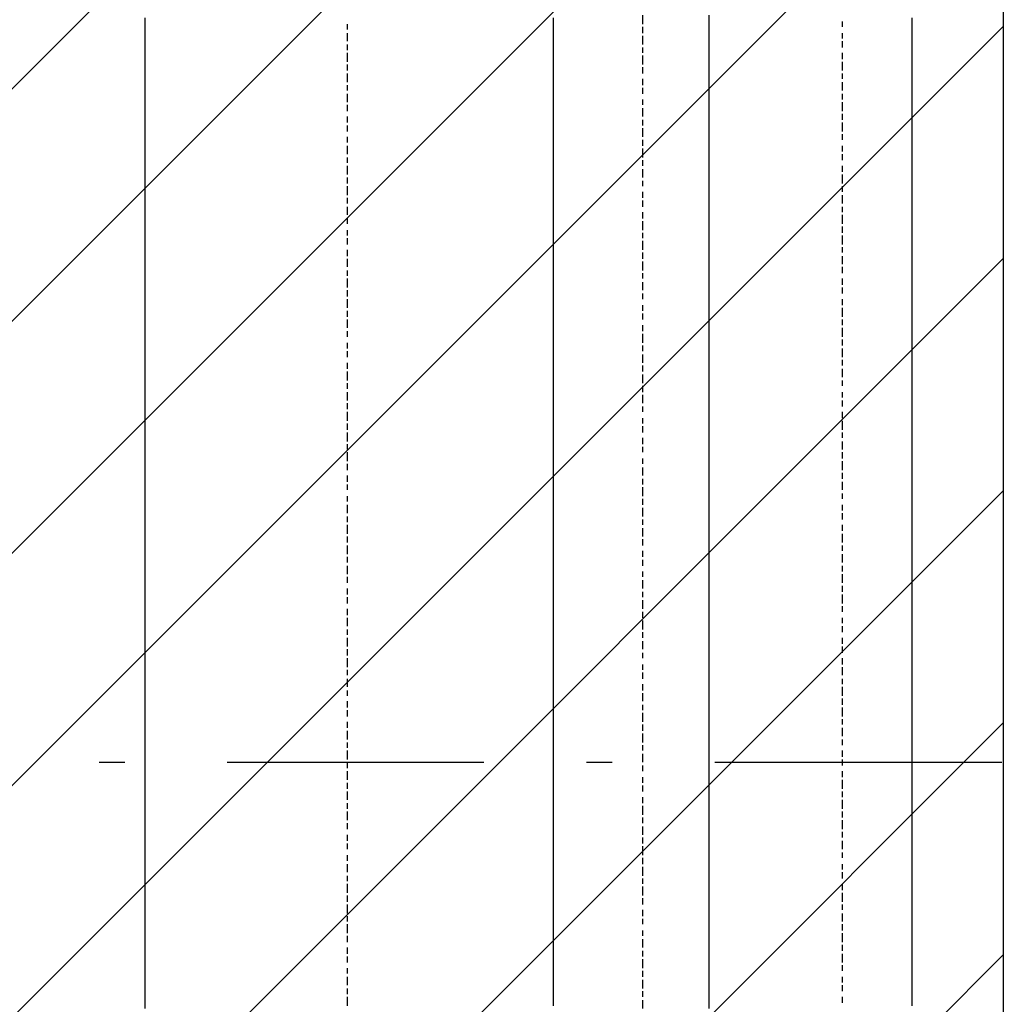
# Model space of a CAD drawing. Extents: x 997 to 109698, y 921 to 94021.
# Tile 228 of 256: x 35060 to 36498, y 18683 to 20122. Entities that reach past the tile are written whole.
import ezdxf

# ---------------------------------------------------------------- set-up
doc = ezdxf.new("R2010")
doc.units = 0
doc.header["$MEASUREMENT"] = 0
for name, color, linetype in [('12', 7, 'CONTINUOUS'), ('28', 7, 'CONTINUOUS'), ('40', 7, 'CONTINUOUS')]:
    doc.layers.add(name, color=color, linetype=linetype)

msp = doc.modelspace()

# ---------------------------------------------------------------- linework, layer by layer
at = {"layer": '12', "color": 1}
for p, q in [((35242.601607, 20124.953237), (35242.601607, 20115.953237)), ((35839.601607, 20124.953237), (35839.601607, 20111.953237)), ((36067.601607, 20119.953237), (36067.601607, 20128.953237)), ((36364.601607, 20111.953237), (36364.601607, 20124.953237)), ((35242.601607, 20115.953237), (35242.601607, 20107.953237)), ((35839.601607, 20111.953237), (35839.601607, 20102.953237)), ((36067.601607, 20107.953237), (36067.601607, 20119.953237)), ((36364.601607, 20102.953237), (36364.601607, 20111.953237)), ((35242.601607, 20107.953237), (35242.601607, 20094.953237)), ((35839.601607, 20102.953237), (35839.601607, 20090.953237)), ((36067.601607, 20098.953237), (36067.601607, 20107.953237)), ((36067.601607, 20090.953237), (36067.601607, 20098.953237)), ((36364.601607, 20094.953237), (36364.601607, 20102.953237)), ((35242.601607, 20094.953237), (35242.601607, 20085.953237)), ((35242.601607, 20085.953237), (35242.601607, 20073.953237)), ((35839.601607, 20090.953237), (35839.601607, 20081.953237)), ((35839.601607, 20081.953237), (35839.601607, 20073.953237)), ((36067.601607, 20077.953237), (36067.601607, 20090.953237)), ((36364.601607, 20081.953237), (36364.601607, 20094.953237)), ((36364.601607, 20073.953237), (36364.601607, 20081.953237)), ((35242.601607, 20073.953237), (35242.601607, 20064.953237)), ((35839.601607, 20073.953237), (35839.601607, 20060.953237)), ((36067.601607, 20069.953237), (36067.601607, 20077.953237)), ((36067.601607, 20056.953237), (36067.601607, 20069.953237)), ((36364.601607, 20060.953237), (36364.601607, 20073.953237)), ((35242.601607, 20064.953237), (35242.601607, 20056.953237)), ((35242.601607, 20056.953237), (35242.601607, 20043.953237)), ((35839.601607, 20060.953237), (35839.601607, 20052.953237)), ((35839.601607, 20052.953237), (35839.601607, 20043.953237)), ((36067.601607, 20047.953237), (36067.601607, 20056.953237)), ((36364.601607, 20052.953237), (36364.601607, 20060.953237)), ((36364.601607, 20043.953237), (36364.601607, 20052.953237)), ((35242.601607, 20043.953237), (35242.601607, 20035.953237)), ((35839.601607, 20043.953237), (35839.601607, 20030.953237)), ((36067.601607, 20039.953237), (36067.601607, 20047.953237)), ((36067.601607, 20026.953237), (36067.601607, 20039.953237)), ((36364.601607, 20030.953237), (36364.601607, 20043.953237)), ((35242.601607, 20035.953237), (35242.601607, 20026.953237)), ((35242.601607, 20026.953237), (35242.601607, 20013.953237)), ((35839.601607, 20030.953237), (35839.601607, 20022.953237)), ((36067.601607, 20018.953237), (36067.601607, 20026.953237)), ((36364.601607, 20022.953237), (36364.601607, 20030.953237)), ((35242.601607, 20013.953237), (35242.601607, 20005.953237)), ((35839.601607, 20022.953237), (35839.601607, 20013.953237)), ((35839.601607, 20013.953237), (35839.601607, 20001.953237)), ((36067.601607, 20009.953237), (36067.601607, 20018.953237)), ((36067.601607, 19997.953237), (36067.601607, 20009.953237)), ((36364.601607, 20013.953237), (36364.601607, 20022.953237)), ((36364.601607, 20001.953237), (36364.601607, 20013.953237)), ((35242.601607, 20005.953237), (35242.601607, 19997.953237)), ((35242.601607, 19997.953237), (35242.601607, 19984.953237)), ((35839.601607, 20001.953237), (35839.601607, 19992.953237)), ((36067.601607, 19988.953237), (36067.601607, 19997.953237)), ((36364.601607, 19992.953237), (36364.601607, 20001.953237)), ((35242.601607, 19984.953237), (35242.601607, 19975.953237)), ((35839.601607, 19992.953237), (35839.601607, 19980.953237)), ((35839.601607, 19980.953237), (35839.601607, 19971.953237)), ((36067.601607, 19980.953237), (36067.601607, 19988.953237)), ((36067.601607, 19967.953237), (36067.601607, 19980.953237)), ((36364.601607, 19984.953237), (36364.601607, 19992.953237)), ((36364.601607, 19971.953237), (36364.601607, 19984.953237)), ((35242.601607, 19975.953237), (35242.601607, 19963.953237)), ((35839.601607, 19971.953237), (35839.601607, 19963.953237)), ((36067.601607, 19958.953237), (36067.601607, 19967.953237)), ((36364.601607, 19963.953237), (36364.601607, 19971.953237)), ((35242.601607, 19963.953237), (35242.601607, 19954.953237)), ((35242.601607, 19954.953237), (35242.601607, 19946.953237)), ((35839.601607, 19963.953237), (35839.601607, 19950.953237)), ((36067.601607, 19946.953237), (36067.601607, 19958.953237)), ((36364.601607, 19950.953237), (36364.601607, 19963.953237)), ((35242.601607, 19946.953237), (35242.601607, 19933.953237)), ((35839.601607, 19950.953237), (35839.601607, 19942.953237)), ((35839.601607, 19942.953237), (35839.601607, 19933.953237)), ((36067.601607, 19937.953237), (36067.601607, 19946.953237)), ((36067.601607, 19929.953237), (36067.601607, 19937.953237)), ((36364.601607, 19942.953237), (36364.601607, 19950.953237)), ((36364.601607, 19933.953237), (36364.601607, 19942.953237)), ((35242.601607, 19933.953237), (35242.601607, 19925.953237)), ((35242.601607, 19925.953237), (35242.601607, 19916.953237)), ((35839.601607, 19933.953237), (35839.601607, 19920.953237)), ((36067.601607, 19916.953237), (36067.601607, 19929.953237)), ((36364.601607, 19920.953237), (36364.601607, 19933.953237)), ((35242.601607, 19916.953237), (35242.601607, 19903.953237)), ((35839.601607, 19920.953237), (35839.601607, 19912.953237)), ((35839.601607, 19912.953237), (35839.601607, 19903.953237)), ((36067.601607, 19908.953237), (36067.601607, 19916.953237)), ((36067.601607, 19899.953237), (36067.601607, 19908.953237)), ((36364.601607, 19912.953237), (36364.601607, 19920.953237)), ((36364.601607, 19903.953237), (36364.601607, 19912.953237)), ((35242.601607, 19903.953237), (35242.601607, 19895.953237)), ((35242.601607, 19895.953237), (35242.601607, 19886.953237)), ((35839.601607, 19903.953237), (35839.601607, 19891.953237)), ((36067.601607, 19886.953237), (36067.601607, 19899.953237)), ((36364.601607, 19891.953237), (36364.601607, 19903.953237)), ((35242.601607, 19886.953237), (35242.601607, 19874.953237)), ((35839.601607, 19891.953237), (35839.601607, 19882.953237)), ((35839.601607, 19882.953237), (35839.601607, 19870.953237)), ((36067.601607, 19878.953237), (36067.601607, 19886.953237)), ((36364.601607, 19882.953237), (36364.601607, 19891.953237)), ((36364.601607, 19874.953237), (36364.601607, 19882.953237)), ((35242.601607, 19874.953237), (35242.601607, 19865.953237)), ((35242.601607, 19865.953237), (35242.601607, 19853.953237)), ((35839.601607, 19870.953237), (35839.601607, 19861.953237)), ((36067.601607, 19870.953237), (36067.601607, 19878.953237)), ((36067.601607, 19857.953237), (36067.601607, 19870.953237)), ((36364.601607, 19861.953237), (36364.601607, 19874.953237)), ((35242.601607, 19853.953237), (35242.601607, 19844.953237)), ((35839.601607, 19861.953237), (35839.601607, 19853.953237)), ((35839.601607, 19853.953237), (35839.601607, 19840.953237)), ((36067.601607, 19848.953237), (36067.601607, 19857.953237)), ((36364.601607, 19853.953237), (36364.601607, 19861.953237)), ((36364.601607, 19840.953237), (36364.601607, 19853.953237)), ((35242.601607, 19844.953237), (35242.601607, 19836.953237)), ((35242.601607, 19836.953237), (35242.601607, 19823.953237)), ((35839.601607, 19840.953237), (35839.601607, 19831.953237)), ((36067.601607, 19836.953237), (36067.601607, 19848.953237)), ((36067.601607, 19827.953237), (36067.601607, 19836.953237)), ((36364.601607, 19831.953237), (36364.601607, 19840.953237)), ((35242.601607, 19823.953237), (35242.601607, 19814.953237)), ((35839.601607, 19831.953237), (35839.601607, 19823.953237)), ((35839.601607, 19823.953237), (35839.601607, 19810.953237)), ((36067.601607, 19819.953237), (36067.601607, 19827.953237)), ((36364.601607, 19823.953237), (36364.601607, 19831.953237)), ((36364.601607, 19810.953237), (36364.601607, 19823.953237)), ((35242.601607, 19814.953237), (35242.601607, 19806.953237)), ((35839.601607, 19810.953237), (35839.601607, 19802.953237)), ((36067.601607, 19806.953237), (36067.601607, 19819.953237)), ((36364.601607, 19802.953237), (36364.601607, 19810.953237)), ((35242.601607, 19806.953237), (35242.601607, 19793.953237)), ((35242.601607, 19793.953237), (35242.601607, 19785.953237)), ((35839.601607, 19802.953237), (35839.601607, 19793.953237)), ((35839.601607, 19793.953237), (35839.601607, 19781.953237)), ((36067.601607, 19798.953237), (36067.601607, 19806.953237)), ((36067.601607, 19789.953237), (36067.601607, 19798.953237)), ((36364.601607, 19793.953237), (36364.601607, 19802.953237)), ((36364.601607, 19781.953237), (36364.601607, 19793.953237)), ((35242.601607, 19785.953237), (35242.601607, 19776.953237)), ((35839.601607, 19781.953237), (35839.601607, 19772.953237)), ((36067.601607, 19776.953237), (36067.601607, 19789.953237)), ((36364.601607, 19772.953237), (36364.601607, 19781.953237)), ((35242.601607, 19776.953237), (35242.601607, 19764.953237)), ((35242.601607, 19764.953237), (35242.601607, 19755.953237)), ((35839.601607, 19772.953237), (35839.601607, 19760.953237)), ((36067.601607, 19768.953237), (36067.601607, 19776.953237)), ((36067.601607, 19760.953237), (36067.601607, 19768.953237)), ((36364.601607, 19764.953237), (36364.601607, 19772.953237)), ((36364.601607, 19751.953237), (36364.601607, 19764.953237)), ((35242.601607, 19755.953237), (35242.601607, 19747.953237)), ((35839.601607, 19760.953237), (35839.601607, 19751.953237)), ((35839.601607, 19751.953237), (35839.601607, 19743.953237)), ((36067.601607, 19747.953237), (36067.601607, 19760.953237)), ((36364.601607, 19743.953237), (36364.601607, 19751.953237)), ((35242.601607, 19747.953237), (35242.601607, 19734.953237)), ((35839.601607, 19743.953237), (35839.601607, 19730.953237)), ((36067.601607, 19738.953237), (36067.601607, 19747.953237)), ((36067.601607, 19730.953237), (36067.601607, 19738.953237)), ((36364.601607, 19730.953237), (36364.601607, 19743.953237)), ((35242.601607, 19734.953237), (35242.601607, 19726.953237)), ((35242.601607, 19726.953237), (35242.601607, 19713.953237)), ((35839.601607, 19730.953237), (35839.601607, 19721.953237)), ((35839.601607, 19721.953237), (35839.601607, 19713.953237)), ((36067.601607, 19717.953237), (36067.601607, 19730.953237)), ((36364.601607, 19721.953237), (36364.601607, 19730.953237)), ((36364.601607, 19713.953237), (36364.601607, 19721.953237)), ((35242.601607, 19713.953237), (35242.601607, 19704.953237)), ((35839.601607, 19713.953237), (35839.601607, 19700.953237)), ((36067.601607, 19709.953237), (36067.601607, 19717.953237)), ((36067.601607, 19696.953237), (36067.601607, 19709.953237)), ((36364.601607, 19700.953237), (36364.601607, 19713.953237)), ((35242.601607, 19704.953237), (35242.601607, 19696.953237)), ((35242.601607, 19696.953237), (35242.601607, 19683.953237)), ((35839.601607, 19700.953237), (35839.601607, 19692.953237)), ((35839.601607, 19692.953237), (35839.601607, 19683.953237)), ((36067.601607, 19687.953237), (36067.601607, 19696.953237)), ((36364.601607, 19692.953237), (36364.601607, 19700.953237)), ((36364.601607, 19683.953237), (36364.601607, 19692.953237)), ((35242.601607, 19683.953237), (35242.601607, 19675.953237)), ((35839.601607, 19683.953237), (35839.601607, 19671.953237)), ((36067.601607, 19679.953237), (36067.601607, 19687.953237)), ((36067.601607, 19666.953237), (36067.601607, 19679.953237)), ((36364.601607, 19671.953237), (36364.601607, 19683.953237)), ((35242.601607, 19675.953237), (35242.601607, 19666.953237)), ((35242.601607, 19666.953237), (35242.601607, 19654.953237)), ((35839.601607, 19671.953237), (35839.601607, 19662.953237)), ((36067.601607, 19658.953237), (36067.601607, 19666.953237)), ((36364.601607, 19662.953237), (36364.601607, 19671.953237)), ((35242.601607, 19654.953237), (35242.601607, 19645.953237)), ((35839.601607, 19662.953237), (35839.601607, 19649.953237)), ((35839.601607, 19649.953237), (35839.601607, 19641.953237)), ((36067.601607, 19649.953237), (36067.601607, 19658.953237)), ((36067.601607, 19637.953237), (36067.601607, 19649.953237)), ((36364.601607, 19654.953237), (36364.601607, 19662.953237)), ((36364.601607, 19641.953237), (36364.601607, 19654.953237)), ((35242.601607, 19645.953237), (35242.601607, 19637.953237)), ((35242.601607, 19637.953237), (35242.601607, 19624.953237)), ((35839.601607, 19641.953237), (35839.601607, 19632.953237)), ((36067.601607, 19628.953237), (36067.601607, 19637.953237)), ((36364.601607, 19632.953237), (36364.601607, 19641.953237)), ((35242.601607, 19624.953237), (35242.601607, 19616.953237)), ((35839.601607, 19632.953237), (35839.601607, 19620.953237)), ((35839.601607, 19620.953237), (35839.601607, 19611.953237)), ((36067.601607, 19620.953237), (36067.601607, 19628.953237)), ((36067.601607, 19607.953237), (36067.601607, 19620.953237)), ((36364.601607, 19620.953237), (36364.601607, 19632.953237)), ((36364.601607, 19611.953237), (36364.601607, 19620.953237)), ((35242.601607, 19616.953237), (35242.601607, 19603.953237)), ((35839.601607, 19611.953237), (35839.601607, 19603.953237)), ((36067.601607, 19599.953237), (36067.601607, 19607.953237)), ((36364.601607, 19603.953237), (36364.601607, 19611.953237)), ((35242.601607, 19603.953237), (35242.601607, 19594.953237)), ((35242.601607, 19594.953237), (35242.601607, 19586.953237)), ((35839.601607, 19603.953237), (35839.601607, 19590.953237)), ((36067.601607, 19586.953237), (36067.601607, 19599.953237)), ((36364.601607, 19590.953237), (36364.601607, 19603.953237)), ((35242.601607, 19586.953237), (35242.601607, 19573.953237)), ((35839.601607, 19590.953237), (35839.601607, 19582.953237)), ((35839.601607, 19582.953237), (35839.601607, 19573.953237)), ((36067.601607, 19577.953237), (36067.601607, 19586.953237)), ((36067.601607, 19569.953237), (36067.601607, 19577.953237)), ((36364.601607, 19582.953237), (36364.601607, 19590.953237)), ((36364.601607, 19573.953237), (36364.601607, 19582.953237)), ((35242.601607, 19573.953237), (35242.601607, 19565.953237)), ((35242.601607, 19565.953237), (35242.601607, 19556.953237)), ((35839.601607, 19573.953237), (35839.601607, 19561.953237)), ((36067.601607, 19556.953237), (36067.601607, 19569.953237)), ((36364.601607, 19561.953237), (36364.601607, 19573.953237)), ((35242.601607, 19556.953237), (35242.601607, 19544.953237)), ((35839.601607, 19561.953237), (35839.601607, 19552.953237)), ((35839.601607, 19552.953237), (35839.601607, 19544.953237)), ((36067.601607, 19548.953237), (36067.601607, 19556.953237)), ((36067.601607, 19539.953237), (36067.601607, 19548.953237)), ((36364.601607, 19552.953237), (36364.601607, 19561.953237)), ((36364.601607, 19544.953237), (36364.601607, 19552.953237)), ((35242.601607, 19544.953237), (35242.601607, 19535.953237)), ((35242.601607, 19535.953237), (35242.601607, 19527.953237)), ((35839.601607, 19544.953237), (35839.601607, 19531.953237)), ((36067.601607, 19527.953237), (36067.601607, 19539.953237)), ((36364.601607, 19531.953237), (36364.601607, 19544.953237)), ((35242.601607, 19527.953237), (35242.601607, 19514.953237)), ((35839.601607, 19531.953237), (35839.601607, 19522.953237)), ((35839.601607, 19522.953237), (35839.601607, 19510.953237)), ((36067.601607, 19518.953237), (36067.601607, 19527.953237)), ((36364.601607, 19522.953237), (36364.601607, 19531.953237)), ((36364.601607, 19514.953237), (36364.601607, 19522.953237)), ((35242.601607, 19514.953237), (35242.601607, 19505.953237)), ((35242.601607, 19505.953237), (35242.601607, 19493.953237)), ((35839.601607, 19510.953237), (35839.601607, 19501.953237)), ((36067.601607, 19510.953237), (36067.601607, 19518.953237)), ((36067.601607, 19497.953237), (36067.601607, 19510.953237)), ((36364.601607, 19501.953237), (36364.601607, 19514.953237)), ((35242.601607, 19493.953237), (35242.601607, 19484.953237)), ((35839.601607, 19501.953237), (35839.601607, 19493.953237)), ((35839.601607, 19493.953237), (35839.601607, 19480.953237)), ((36067.601607, 19489.953237), (36067.601607, 19497.953237)), ((36364.601607, 19493.953237), (36364.601607, 19501.953237)), ((36364.601607, 19480.953237), (36364.601607, 19493.953237)), ((35242.601607, 19484.953237), (35242.601607, 19476.953237)), ((35242.601607, 19476.953237), (35242.601607, 19463.953237)), ((35839.601607, 19480.953237), (35839.601607, 19472.953237)), ((36067.601607, 19476.953237), (36067.601607, 19489.953237)), ((36067.601607, 19467.953237), (36067.601607, 19476.953237)), ((36364.601607, 19472.953237), (36364.601607, 19480.953237)), ((35242.601607, 19463.953237), (35242.601607, 19455.953237)), ((35839.601607, 19472.953237), (35839.601607, 19463.953237)), ((35839.601607, 19463.953237), (35839.601607, 19450.953237)), ((36067.601607, 19459.953237), (36067.601607, 19467.953237)), ((36364.601607, 19463.953237), (36364.601607, 19472.953237)), ((36364.601607, 19450.953237), (36364.601607, 19463.953237)), ((35242.601607, 19455.953237), (35242.601607, 19446.953237)), ((35839.601607, 19450.953237), (35839.601607, 19442.953237)), ((36067.601607, 19446.953237), (36067.601607, 19459.953237)), ((36364.601607, 19442.953237), (36364.601607, 19450.953237)), ((35242.601607, 19446.953237), (35242.601607, 19434.953237)), ((35242.601607, 19434.953237), (35242.601607, 19425.953237)), ((35839.601607, 19442.953237), (35839.601607, 19434.953237)), ((35839.601607, 19434.953237), (35839.601607, 19421.953237)), ((36067.601607, 19438.953237), (36067.601607, 19446.953237)), ((36067.601607, 19429.953237), (36067.601607, 19438.953237)), ((36364.601607, 19434.953237), (36364.601607, 19442.953237)), ((36364.601607, 19421.953237), (36364.601607, 19434.953237)), ((35242.601607, 19425.953237), (35242.601607, 19417.953237)), ((35839.601607, 19421.953237), (35839.601607, 19412.953237)), ((36067.601607, 19417.953237), (36067.601607, 19429.953237)), ((36364.601607, 19412.953237), (36364.601607, 19421.953237)), ((35242.601607, 19417.953237), (35242.601607, 19404.953237)), ((35242.601607, 19404.953237), (35242.601607, 19395.953237)), ((35839.601607, 19412.953237), (35839.601607, 19400.953237)), ((36067.601607, 19408.953237), (36067.601607, 19417.953237)), ((36067.601607, 19400.953237), (36067.601607, 19408.953237)), ((36364.601607, 19404.953237), (36364.601607, 19412.953237)), ((36364.601607, 19391.953237), (36364.601607, 19404.953237)), ((35242.601607, 19395.953237), (35242.601607, 19383.953237)), ((35839.601607, 19400.953237), (35839.601607, 19391.953237)), ((35839.601607, 19391.953237), (35839.601607, 19383.953237)), ((36067.601607, 19387.953237), (36067.601607, 19400.953237)), ((36364.601607, 19383.953237), (36364.601607, 19391.953237)), ((35242.601607, 19383.953237), (35242.601607, 19374.953237)), ((35839.601607, 19383.953237), (35839.601607, 19370.953237)), ((36067.601607, 19378.953237), (36067.601607, 19387.953237)), ((36067.601607, 19366.953237), (36067.601607, 19378.953237)), ((36364.601607, 19370.953237), (36364.601607, 19383.953237)), ((35242.601607, 19374.953237), (35242.601607, 19366.953237)), ((35242.601607, 19366.953237), (35242.601607, 19353.953237)), ((35839.601607, 19370.953237), (35839.601607, 19362.953237)), ((35839.601607, 19362.953237), (35839.601607, 19353.953237)), ((36067.601607, 19357.953237), (36067.601607, 19366.953237)), ((36364.601607, 19362.953237), (36364.601607, 19370.953237)), ((36364.601607, 19353.953237), (36364.601607, 19362.953237)), ((35242.601607, 19353.953237), (35242.601607, 19345.953237)), ((35839.601607, 19353.953237), (35839.601607, 19340.953237)), ((36067.601607, 19349.953237), (36067.601607, 19357.953237)), ((36067.601607, 19336.953237), (36067.601607, 19349.953237)), ((36364.601607, 19340.953237), (36364.601607, 19353.953237)), ((35242.601607, 19345.953237), (35242.601607, 19336.953237)), ((35242.601607, 19336.953237), (35242.601607, 19323.953237)), ((35839.601607, 19340.953237), (35839.601607, 19332.953237)), ((35839.601607, 19332.953237), (35839.601607, 19323.953237)), ((36067.601607, 19328.953237), (36067.601607, 19336.953237)), ((36364.601607, 19332.953237), (36364.601607, 19340.953237)), ((36364.601607, 19323.953237), (36364.601607, 19332.953237)), ((35242.601607, 19323.953237), (35242.601607, 19315.953237)), ((35839.601607, 19323.953237), (35839.601607, 19311.953237)), ((36067.601607, 19319.953237), (36067.601607, 19328.953237)), ((36067.601607, 19307.953237), (36067.601607, 19319.953237)), ((36364.601607, 19311.953237), (36364.601607, 19323.953237)), ((35242.601607, 19315.953237), (35242.601607, 19307.953237)), ((35242.601607, 19307.953237), (35242.601607, 19294.953237)), ((35839.601607, 19311.953237), (35839.601607, 19302.953237)), ((36067.601607, 19298.953237), (36067.601607, 19307.953237)), ((36364.601607, 19302.953237), (36364.601607, 19311.953237)), ((35242.601607, 19294.953237), (35242.601607, 19285.953237)), ((35839.601607, 19302.953237), (35839.601607, 19290.953237)), ((35839.601607, 19290.953237), (35839.601607, 19281.953237)), ((36067.601607, 19290.953237), (36067.601607, 19298.953237)), ((36067.601607, 19277.953237), (36067.601607, 19290.953237)), ((36364.601607, 19294.953237), (36364.601607, 19302.953237)), ((36364.601607, 19281.953237), (36364.601607, 19294.953237)), ((35242.601607, 19285.953237), (35242.601607, 19273.953237)), ((35839.601607, 19281.953237), (35839.601607, 19273.953237)), ((36067.601607, 19268.953237), (36067.601607, 19277.953237)), ((36364.601607, 19273.953237), (36364.601607, 19281.953237)), ((35242.601607, 19273.953237), (35242.601607, 19264.953237)), ((35242.601607, 19264.953237), (35242.601607, 19256.953237)), ((35839.601607, 19273.953237), (35839.601607, 19260.953237)), ((35839.601607, 19260.953237), (35839.601607, 19251.953237)), ((36067.601607, 19256.953237), (36067.601607, 19268.953237)), ((36364.601607, 19260.953237), (36364.601607, 19273.953237)), ((36364.601607, 19251.953237), (36364.601607, 19260.953237)), ((35242.601607, 19256.953237), (35242.601607, 19243.953237)), ((35839.601607, 19251.953237), (35839.601607, 19243.953237)), ((36067.601607, 19247.953237), (36067.601607, 19256.953237)), ((36067.601607, 19239.953237), (36067.601607, 19247.953237)), ((36364.601607, 19243.953237), (36364.601607, 19251.953237)), ((35242.601607, 19243.953237), (35242.601607, 19235.953237)), ((35242.601607, 19235.953237), (35242.601607, 19226.953237)), ((35839.601607, 19243.953237), (35839.601607, 19230.953237)), ((36067.601607, 19226.953237), (36067.601607, 19239.953237)), ((36364.601607, 19230.953237), (36364.601607, 19243.953237)), ((35242.601607, 19226.953237), (35242.601607, 19213.953237)), ((35839.601607, 19230.953237), (35839.601607, 19222.953237)), ((35839.601607, 19222.953237), (35839.601607, 19213.953237)), ((36067.601607, 19218.953237), (36067.601607, 19226.953237)), ((36067.601607, 19209.953237), (36067.601607, 19218.953237)), ((36364.601607, 19222.953237), (36364.601607, 19230.953237)), ((36364.601607, 19213.953237), (36364.601607, 19222.953237)), ((35242.601607, 19213.953237), (35242.601607, 19205.953237)), ((35242.601607, 19205.953237), (35242.601607, 19196.953237)), ((35839.601607, 19213.953237), (35839.601607, 19201.953237)), ((36067.601607, 19196.953237), (36067.601607, 19209.953237)), ((36364.601607, 19201.953237), (36364.601607, 19213.953237)), ((35242.601607, 19196.953237), (35242.601607, 19184.953237)), ((35839.601607, 19201.953237), (35839.601607, 19192.953237)), ((35839.601607, 19192.953237), (35839.601607, 19179.953237)), ((36067.601607, 19188.953237), (36067.601607, 19196.953237)), ((36067.601607, 19179.953237), (36067.601607, 19188.953237)), ((36364.601607, 19192.953237), (36364.601607, 19201.953237)), ((36364.601607, 19184.953237), (36364.601607, 19192.953237)), ((35242.601607, 19184.953237), (35242.601607, 19175.953237)), ((35242.601607, 19175.953237), (35242.601607, 19167.953237)), ((35839.601607, 19179.953237), (35839.601607, 19171.953237)), ((36067.601607, 19167.953237), (36067.601607, 19179.953237)), ((36364.601607, 19171.953237), (36364.601607, 19184.953237)), ((35242.601607, 19167.953237), (35242.601607, 19154.953237)), ((35839.601607, 19171.953237), (35839.601607, 19163.953237)), ((35839.601607, 19163.953237), (35839.601607, 19150.953237)), ((36067.601607, 19158.953237), (36067.601607, 19167.953237)), ((36364.601607, 19163.953237), (36364.601607, 19171.953237)), ((36364.601607, 19150.953237), (36364.601607, 19163.953237)), ((35242.601607, 19154.953237), (35242.601607, 19146.953237)), ((35242.601607, 19146.953237), (35242.601607, 19133.953237)), ((35839.601607, 19150.953237), (35839.601607, 19141.953237)), ((36067.601607, 19150.953237), (36067.601607, 19158.953237)), ((36067.601607, 19137.953237), (36067.601607, 19150.953237)), ((36364.601607, 19141.953237), (36364.601607, 19150.953237)), ((35242.601607, 19133.953237), (35242.601607, 19125.953237)), ((35839.601607, 19141.953237), (35839.601607, 19133.953237)), ((35839.601607, 19133.953237), (35839.601607, 19120.953237)), ((36067.601607, 19129.953237), (36067.601607, 19137.953237)), ((36364.601607, 19133.953237), (36364.601607, 19141.953237)), ((36364.601607, 19120.953237), (36364.601607, 19133.953237)), ((35242.601607, 19125.953237), (35242.601607, 19116.953237)), ((35242.601607, 19116.953237), (35242.601607, 19103.953237)), ((35839.601607, 19120.953237), (35839.601607, 19112.953237)), ((36067.601607, 19116.953237), (36067.601607, 19129.953237)), ((36067.601607, 19108.953237), (36067.601607, 19116.953237)), ((36364.601607, 19112.953237), (36364.601607, 19120.953237)), ((35242.601607, 19103.953237), (35242.601607, 19095.953237)), ((35839.601607, 19112.953237), (35839.601607, 19103.953237)), ((35839.601607, 19103.953237), (35839.601607, 19091.953237)), ((36067.601607, 19099.953237), (36067.601607, 19108.953237)), ((36364.601607, 19103.953237), (36364.601607, 19112.953237)), ((36364.601607, 19091.953237), (36364.601607, 19103.953237)), ((35242.601607, 19095.953237), (35242.601607, 19086.953237)), ((35839.601607, 19091.953237), (35839.601607, 19082.953237)), ((36067.601607, 19086.953237), (36067.601607, 19099.953237)), ((36364.601607, 19082.953237), (36364.601607, 19091.953237)), ((35242.601607, 19086.953237), (35242.601607, 19074.953237)), ((35242.601607, 19074.953237), (35242.601607, 19065.953237)), ((35839.601607, 19082.953237), (35839.601607, 19069.953237)), ((36067.601607, 19078.953237), (36067.601607, 19086.953237)), ((36067.601607, 19069.953237), (36067.601607, 19078.953237)), ((36364.601607, 19074.953237), (36364.601607, 19082.953237)), ((36364.601607, 19061.953237), (36364.601607, 19074.953237)), ((35242.601607, 19065.953237), (35242.601607, 19057.953237)), ((35839.601607, 19069.953237), (35839.601607, 19061.953237)), ((35839.601607, 19061.953237), (35839.601607, 19053.953237)), ((36067.601607, 19057.953237), (36067.601607, 19069.953237)), ((36364.601607, 19053.953237), (36364.601607, 19061.953237)), ((35242.601607, 19057.953237), (35242.601607, 19044.953237)), ((35242.601607, 19044.953237), (35242.601607, 19036.953237)), ((35839.601607, 19053.953237), (35839.601607, 19040.953237)), ((36067.601607, 19048.953237), (36067.601607, 19057.953237)), ((36067.601607, 19040.953237), (36067.601607, 19048.953237)), ((36364.601607, 19040.953237), (36364.601607, 19053.953237)), ((35242.601607, 19036.953237), (35242.601607, 19023.953237)), ((35839.601607, 19040.953237), (35839.601607, 19031.953237)), ((35839.601607, 19031.953237), (35839.601607, 19023.953237)), ((36067.601607, 19027.953237), (36067.601607, 19040.953237)), ((36364.601607, 19031.953237), (36364.601607, 19040.953237)), ((36364.601607, 19023.953237), (36364.601607, 19031.953237)), ((35242.601607, 19023.953237), (35242.601607, 19014.953237)), ((35839.601607, 19023.953237), (35839.601607, 19010.953237)), ((36067.601607, 19019.953237), (36067.601607, 19027.953237)), ((36067.601607, 19006.953237), (36067.601607, 19019.953237)), ((36364.601607, 19010.953237), (36364.601607, 19023.953237)), ((35242.601607, 19014.953237), (35242.601607, 19006.953237)), ((35242.601607, 19006.953237), (35242.601607, 18993.953237)), ((35839.601607, 19010.953237), (35839.601607, 19002.953237)), ((35839.601607, 19002.953237), (35839.601607, 18993.953237)), ((36067.601607, 18997.953237), (36067.601607, 19006.953237)), ((36364.601607, 19002.953237), (36364.601607, 19010.953237)), ((36364.601607, 18993.953237), (36364.601607, 19002.953237)), ((35242.601607, 18993.953237), (35242.601607, 18985.953237)), ((35839.601607, 18993.953237), (35839.601607, 18981.953237)), ((36067.601607, 18989.953237), (36067.601607, 18997.953237)), ((36067.601607, 18976.953237), (36067.601607, 18989.953237)), ((36364.601607, 18981.953237), (36364.601607, 18993.953237)), ((35242.601607, 18985.953237), (35242.601607, 18976.953237)), ((35242.601607, 18976.953237), (35242.601607, 18964.953237)), ((35839.601607, 18981.953237), (35839.601607, 18972.953237)), ((35839.601607, 18972.953237), (35839.601607, 18964.953237)), ((36067.601607, 18968.953237), (36067.601607, 18976.953237)), ((36364.601607, 18972.953237), (36364.601607, 18981.953237)), ((36364.601607, 18964.953237), (36364.601607, 18972.953237)), ((35242.601607, 18964.953237), (35242.601607, 18955.953237)), ((35839.601607, 18964.953237), (35839.601607, 18951.953237)), ((36067.601607, 18959.953237), (36067.601607, 18968.953237)), ((36067.601607, 18947.953237), (36067.601607, 18959.953237)), ((36364.601607, 18951.953237), (36364.601607, 18964.953237)), ((35242.601607, 18955.953237), (35242.601607, 18947.953237)), ((35242.601607, 18947.953237), (35242.601607, 18934.953237)), ((35839.601607, 18951.953237), (35839.601607, 18942.953237)), ((36067.601607, 18938.953237), (36067.601607, 18947.953237)), ((36364.601607, 18942.953237), (36364.601607, 18951.953237)), ((35242.601607, 18934.953237), (35242.601607, 18926.953237)), ((35839.601607, 18942.953237), (35839.601607, 18930.953237)), ((35839.601607, 18930.953237), (35839.601607, 18921.953237)), ((36067.601607, 18930.953237), (36067.601607, 18938.953237)), ((36067.601607, 18917.953237), (36067.601607, 18930.953237)), ((36364.601607, 18930.953237), (36364.601607, 18942.953237)), ((36364.601607, 18921.953237), (36364.601607, 18930.953237)), ((35242.601607, 18926.953237), (35242.601607, 18913.953237)), ((35839.601607, 18921.953237), (35839.601607, 18913.953237)), ((36067.601607, 18909.953237), (36067.601607, 18917.953237)), ((36364.601607, 18913.953237), (36364.601607, 18921.953237)), ((35242.601607, 18913.953237), (35242.601607, 18904.953237)), ((35242.601607, 18904.953237), (35242.601607, 18896.953237)), ((35839.601607, 18913.953237), (35839.601607, 18900.953237)), ((35839.601607, 18900.953237), (35839.601607, 18892.953237)), ((36067.601607, 18896.953237), (36067.601607, 18909.953237)), ((36364.601607, 18900.953237), (36364.601607, 18913.953237)), ((36364.601607, 18892.953237), (36364.601607, 18900.953237)), ((35242.601607, 18896.953237), (35242.601607, 18883.953237)), ((35839.601607, 18892.953237), (35839.601607, 18883.953237)), ((36067.601607, 18887.953237), (36067.601607, 18896.953237)), ((36067.601607, 18879.953237), (36067.601607, 18887.953237)), ((36364.601607, 18883.953237), (36364.601607, 18892.953237)), ((35242.601607, 18883.953237), (35242.601607, 18875.953237)), ((35242.601607, 18875.953237), (35242.601607, 18866.953237)), ((35839.601607, 18883.953237), (35839.601607, 18870.953237)), ((36067.601607, 18866.953237), (36067.601607, 18879.953237)), ((36364.601607, 18870.953237), (36364.601607, 18883.953237)), ((35242.601607, 18866.953237), (35242.601607, 18854.953237)), ((35839.601607, 18870.953237), (35839.601607, 18862.953237)), ((35839.601607, 18862.953237), (35839.601607, 18854.953237)), ((36067.601607, 18858.953237), (36067.601607, 18866.953237)), ((36067.601607, 18849.953237), (36067.601607, 18858.953237)), ((36364.601607, 18862.953237), (36364.601607, 18870.953237)), ((36364.601607, 18854.953237), (36364.601607, 18862.953237)), ((35242.601607, 18854.953237), (35242.601607, 18845.953237)), ((35242.601607, 18845.953237), (35242.601607, 18837.953237)), ((35839.601607, 18854.953237), (35839.601607, 18841.953237)), ((36067.601607, 18837.953237), (36067.601607, 18849.953237)), ((36364.601607, 18841.953237), (36364.601607, 18854.953237)), ((35242.601607, 18837.953237), (35242.601607, 18824.953237)), ((35839.601607, 18841.953237), (35839.601607, 18832.953237)), ((35839.601607, 18832.953237), (35839.601607, 18820.953237)), ((36067.601607, 18828.953237), (36067.601607, 18837.953237)), ((36067.601607, 18820.953237), (36067.601607, 18828.953237)), ((36364.601607, 18832.953237), (36364.601607, 18841.953237)), ((36364.601607, 18824.953237), (36364.601607, 18832.953237)), ((35242.601607, 18824.953237), (35242.601607, 18815.953237)), ((35242.601607, 18815.953237), (35242.601607, 18803.953237)), ((35839.601607, 18820.953237), (35839.601607, 18811.953237)), ((36067.601607, 18807.953237), (36067.601607, 18820.953237)), ((36364.601607, 18811.953237), (36364.601607, 18824.953237)), ((35242.601607, 18803.953237), (35242.601607, 18794.953237)), ((35839.601607, 18811.953237), (35839.601607, 18803.953237)), ((35839.601607, 18803.953237), (35839.601607, 18790.953237)), ((36067.601607, 18799.953237), (36067.601607, 18807.953237)), ((36067.601607, 18786.953237), (36067.601607, 18799.953237)), ((36364.601607, 18803.953237), (36364.601607, 18811.953237)), ((36364.601607, 18790.953237), (36364.601607, 18803.953237)), ((35242.601607, 18794.953237), (35242.601607, 18786.953237)), ((35242.601607, 18786.953237), (35242.601607, 18773.953237)), ((35839.601607, 18790.953237), (35839.601607, 18782.953237)), ((36067.601607, 18777.953237), (36067.601607, 18786.953237)), ((36364.601607, 18782.953237), (36364.601607, 18790.953237)), ((35242.601607, 18773.953237), (35242.601607, 18765.953237)), ((35839.601607, 18782.953237), (35839.601607, 18773.953237)), ((35839.601607, 18773.953237), (35839.601607, 18760.953237)), ((36067.601607, 18769.953237), (36067.601607, 18777.953237)), ((36364.601607, 18773.953237), (36364.601607, 18782.953237)), ((36364.601607, 18760.953237), (36364.601607, 18773.953237)), ((35242.601607, 18765.953237), (35242.601607, 18756.953237)), ((35242.601607, 18756.953237), (35242.601607, 18743.953237)), ((35839.601607, 18760.953237), (35839.601607, 18752.953237)), ((36067.601607, 18756.953237), (36067.601607, 18769.953237)), ((36067.601607, 18748.953237), (36067.601607, 18756.953237)), ((36364.601607, 18752.953237), (36364.601607, 18760.953237)), ((35242.601607, 18743.953237), (35242.601607, 18735.953237)), ((35839.601607, 18752.953237), (35839.601607, 18743.953237)), ((35839.601607, 18743.953237), (35839.601607, 18731.953237)), ((36067.601607, 18739.953237), (36067.601607, 18748.953237)), ((36364.601607, 18743.953237), (36364.601607, 18752.953237)), ((36364.601607, 18731.953237), (36364.601607, 18743.953237)), ((35242.601607, 18735.953237), (35242.601607, 18727.953237)), ((35242.601607, 18727.953237), (35242.601607, 18714.953237)), ((35839.601607, 18731.953237), (35839.601607, 18722.953237)), ((36067.601607, 18727.953237), (36067.601607, 18739.953237)), ((36067.601607, 18718.953237), (36067.601607, 18727.953237)), ((36364.601607, 18722.953237), (36364.601607, 18731.953237)), ((35242.601607, 18714.953237), (35242.601607, 18705.953237)), ((35839.601607, 18722.953237), (35839.601607, 18710.953237)), ((36067.601607, 18710.953237), (36067.601607, 18718.953237)), ((36364.601607, 18714.953237), (36364.601607, 18722.953237)), ((36364.601607, 18701.953237), (36364.601607, 18714.953237)), ((35242.601607, 18705.953237), (35242.601607, 18693.953237)), ((35839.601607, 18710.953237), (35839.601607, 18701.953237)), ((35839.601607, 18701.953237), (35839.601607, 18693.953237)), ((36067.601607, 18697.953237), (36067.601607, 18710.953237)), ((36364.601607, 18693.953237), (36364.601607, 18701.953237)), ((35242.601607, 18693.953237), (35242.601607, 18684.953237)), ((35242.601607, 18684.953237), (35242.601607, 18676.953237)), ((35839.601607, 18693.953237), (35839.601607, 18680.953237)), ((36067.601607, 18688.953237), (36067.601607, 18697.953237)), ((36067.601607, 18676.953237), (36067.601607, 18688.953237)), ((36364.601607, 18680.953237), (36364.601607, 18693.953237))]:
    msp.add_line(p, q, dxfattribs=at)
at = {"layer": '12', "color": 5}
for p, q in [((35970.601607, 20115.953237), (35970.601607, 20128.953237)), ((35538.601607, 20115.953237), (35538.601607, 20107.953237)), ((35970.601607, 20102.953237), (35970.601607, 20111.953237)), ((36262.601607, 20111.953237), (36262.601607, 20119.953237)), ((35538.601607, 20102.953237), (35538.601607, 20090.953237)), ((35970.601607, 20085.953237), (35970.601607, 20098.953237)), ((36262.601607, 20094.953237), (36262.601607, 20102.953237)), ((35538.601607, 20085.953237), (35538.601607, 20077.953237)), ((35970.601607, 20073.953237), (35970.601607, 20081.953237)), ((36262.601607, 20081.953237), (36262.601607, 20090.953237)), ((35538.601607, 20073.953237), (35538.601607, 20060.953237)), ((35970.601607, 20056.953237), (35970.601607, 20069.953237)), ((36262.601607, 20064.953237), (36262.601607, 20073.953237)), ((35538.601607, 20056.953237), (35538.601607, 20047.953237)), ((35970.601607, 20043.953237), (35970.601607, 20052.953237)), ((36262.601607, 20047.953237), (36262.601607, 20060.953237)), ((35538.601607, 20043.953237), (35538.601607, 20030.953237)), ((36262.601607, 20035.953237), (36262.601607, 20043.953237)), ((35538.601607, 20026.953237), (35538.601607, 20018.953237)), ((35970.601607, 20026.953237), (35970.601607, 20035.953237)), ((36262.601607, 20018.953237), (36262.601607, 20030.953237)), ((35538.601607, 20013.953237), (35538.601607, 20001.953237)), ((35970.601607, 20013.953237), (35970.601607, 20022.953237)), ((36262.601607, 20005.953237), (36262.601607, 20013.953237)), ((35538.601607, 19997.953237), (35538.601607, 19988.953237)), ((35970.601607, 19997.953237), (35970.601607, 20005.953237)), ((36262.601607, 19988.953237), (36262.601607, 20001.953237)), ((35538.601607, 19980.953237), (35538.601607, 19971.953237)), ((35970.601607, 19980.953237), (35970.601607, 19992.953237)), ((36262.601607, 19975.953237), (36262.601607, 19984.953237)), ((35538.601607, 19967.953237), (35538.601607, 19958.953237)), ((35970.601607, 19967.953237), (35970.601607, 19975.953237)), ((36262.601607, 19958.953237), (36262.601607, 19971.953237)), ((35970.601607, 19950.953237), (35970.601607, 19963.953237)), ((36262.601607, 19946.953237), (36262.601607, 19954.953237)), ((35538.601607, 19950.953237), (35538.601607, 19942.953237)), ((35538.601607, 19937.953237), (35538.601607, 19925.953237)), ((35970.601607, 19937.953237), (35970.601607, 19946.953237)), ((36262.601607, 19929.953237), (36262.601607, 19937.953237)), ((35970.601607, 19920.953237), (35970.601607, 19933.953237)), ((36262.601607, 19916.953237), (36262.601607, 19925.953237)), ((35538.601607, 19920.953237), (35538.601607, 19912.953237)), ((35538.601607, 19908.953237), (35538.601607, 19895.953237)), ((35970.601607, 19908.953237), (35970.601607, 19916.953237)), ((36262.601607, 19899.953237), (36262.601607, 19908.953237)), ((35970.601607, 19891.953237), (35970.601607, 19903.953237)), ((36262.601607, 19882.953237), (36262.601607, 19895.953237)), ((35538.601607, 19891.953237), (35538.601607, 19882.953237)), ((35970.601607, 19878.953237), (35970.601607, 19886.953237)), ((35538.601607, 19878.953237), (35538.601607, 19865.953237)), ((35970.601607, 19861.953237), (35970.601607, 19870.953237)), ((36262.601607, 19870.953237), (36262.601607, 19878.953237)), ((36262.601607, 19853.953237), (36262.601607, 19865.953237)), ((35538.601607, 19861.953237), (35538.601607, 19853.953237)), ((35970.601607, 19848.953237), (35970.601607, 19857.953237)), ((35538.601607, 19848.953237), (35538.601607, 19836.953237)), ((35970.601607, 19831.953237), (35970.601607, 19840.953237)), ((36262.601607, 19840.953237), (36262.601607, 19848.953237)), ((36262.601607, 19823.953237), (36262.601607, 19836.953237)), ((35538.601607, 19831.953237), (35538.601607, 19823.953237)), ((35970.601607, 19814.953237), (35970.601607, 19827.953237)), ((35538.601607, 19814.953237), (35538.601607, 19806.953237)), ((35970.601607, 19802.953237), (35970.601607, 19810.953237)), ((36262.601607, 19810.953237), (36262.601607, 19819.953237)), ((35538.601607, 19802.953237), (35538.601607, 19793.953237)), ((35970.601607, 19785.953237), (35970.601607, 19798.953237)), ((36262.601607, 19793.953237), (36262.601607, 19806.953237)), ((35538.601607, 19785.953237), (35538.601607, 19776.953237)), ((35970.601607, 19772.953237), (35970.601607, 19781.953237)), ((36262.601607, 19781.953237), (36262.601607, 19789.953237)), ((35538.601607, 19772.953237), (35538.601607, 19760.953237)), ((35970.601607, 19755.953237), (35970.601607, 19768.953237)), ((36262.601607, 19764.953237), (36262.601607, 19776.953237)), ((35538.601607, 19755.953237), (35538.601607, 19747.953237)), ((35970.601607, 19743.953237), (35970.601607, 19751.953237)), ((36262.601607, 19751.953237), (36262.601607, 19760.953237)), ((35538.601607, 19743.953237), (35538.601607, 19730.953237)), ((35970.601607, 19726.953237), (35970.601607, 19738.953237)), ((36262.601607, 19734.953237), (36262.601607, 19743.953237)), ((35538.601607, 19726.953237), (35538.601607, 19717.953237)), ((35970.601607, 19713.953237), (35970.601607, 19721.953237)), ((36262.601607, 19721.953237), (36262.601607, 19730.953237)), ((35538.601607, 19713.953237), (35538.601607, 19700.953237)), ((36262.601607, 19704.953237), (36262.601607, 19713.953237)), ((35538.601607, 19696.953237), (35538.601607, 19687.953237)), ((35970.601607, 19696.953237), (35970.601607, 19704.953237)), ((35970.601607, 19683.953237), (35970.601607, 19692.953237)), ((36262.601607, 19687.953237), (36262.601607, 19700.953237)), ((35538.601607, 19683.953237), (35538.601607, 19671.953237)), ((36262.601607, 19675.953237), (36262.601607, 19683.953237)), ((35538.601607, 19666.953237), (35538.601607, 19658.953237)), ((35970.601607, 19666.953237), (35970.601607, 19675.953237)), ((36262.601607, 19658.953237), (36262.601607, 19671.953237)), ((35538.601607, 19649.953237), (35538.601607, 19641.953237)), ((35970.601607, 19649.953237), (35970.601607, 19662.953237)), ((36262.601607, 19645.953237), (36262.601607, 19654.953237)), ((35538.601607, 19637.953237), (35538.601607, 19628.953237)), ((35970.601607, 19637.953237), (35970.601607, 19645.953237)), ((36262.601607, 19628.953237), (36262.601607, 19641.953237)), ((35538.601607, 19620.953237), (35538.601607, 19611.953237)), ((35970.601607, 19620.953237), (35970.601607, 19632.953237)), ((36262.601607, 19616.953237), (36262.601607, 19624.953237)), ((35538.601607, 19607.953237), (35538.601607, 19594.953237)), ((35970.601607, 19607.953237), (35970.601607, 19616.953237)), ((36262.601607, 19599.953237), (36262.601607, 19611.953237)), ((35970.601607, 19590.953237), (35970.601607, 19603.953237)), ((36262.601607, 19586.953237), (36262.601607, 19594.953237)), ((35538.601607, 19590.953237), (35538.601607, 19582.953237)), ((35538.601607, 19577.953237), (35538.601607, 19565.953237)), ((35970.601607, 19577.953237), (35970.601607, 19586.953237)), ((36262.601607, 19569.953237), (36262.601607, 19577.953237)), ((35970.601607, 19561.953237), (35970.601607, 19573.953237)), ((36262.601607, 19556.953237), (36262.601607, 19565.953237)), ((35538.601607, 19561.953237), (35538.601607, 19552.953237)), ((35538.601607, 19548.953237), (35538.601607, 19535.953237)), ((35970.601607, 19548.953237), (35970.601607, 19556.953237)), ((36262.601607, 19539.953237), (36262.601607, 19548.953237)), ((35970.601607, 19531.953237), (35970.601607, 19539.953237)), ((36262.601607, 19522.953237), (36262.601607, 19535.953237)), ((35538.601607, 19531.953237), (35538.601607, 19522.953237)), ((35970.601607, 19518.953237), (35970.601607, 19527.953237)), ((35538.601607, 19518.953237), (35538.601607, 19505.953237)), ((35970.601607, 19501.953237), (35970.601607, 19510.953237)), ((36262.601607, 19510.953237), (36262.601607, 19518.953237)), ((36262.601607, 19493.953237), (36262.601607, 19505.953237)), ((35538.601607, 19501.953237), (35538.601607, 19493.953237)), ((35970.601607, 19489.953237), (35970.601607, 19497.953237)), ((35538.601607, 19489.953237), (35538.601607, 19476.953237)), ((35970.601607, 19472.953237), (35970.601607, 19480.953237)), ((36262.601607, 19480.953237), (36262.601607, 19489.953237)), ((36262.601607, 19463.953237), (36262.601607, 19476.953237)), ((35538.601607, 19472.953237), (35538.601607, 19463.953237)), ((35970.601607, 19455.953237), (35970.601607, 19467.953237)), ((35538.601607, 19455.953237), (35538.601607, 19446.953237)), ((35970.601607, 19442.953237), (35970.601607, 19450.953237)), ((36262.601607, 19450.953237), (36262.601607, 19459.953237)), ((35538.601607, 19442.953237), (35538.601607, 19434.953237)), ((35970.601607, 19425.953237), (35970.601607, 19438.953237)), ((36262.601607, 19434.953237), (36262.601607, 19446.953237)), ((35538.601607, 19425.953237), (35538.601607, 19417.953237)), ((35970.601607, 19412.953237), (35970.601607, 19421.953237)), ((36262.601607, 19421.953237), (36262.601607, 19429.953237)), ((35538.601607, 19412.953237), (35538.601607, 19400.953237)), ((35970.601607, 19395.953237), (35970.601607, 19408.953237)), ((36262.601607, 19404.953237), (36262.601607, 19412.953237)), ((35538.601607, 19395.953237), (35538.601607, 19387.953237)), ((35970.601607, 19383.953237), (35970.601607, 19391.953237)), ((36262.601607, 19391.953237), (36262.601607, 19400.953237)), ((35538.601607, 19383.953237), (35538.601607, 19370.953237)), ((35970.601607, 19366.953237), (35970.601607, 19378.953237)), ((36262.601607, 19374.953237), (36262.601607, 19383.953237)), ((35538.601607, 19366.953237), (35538.601607, 19357.953237)), ((35970.601607, 19353.953237), (35970.601607, 19362.953237)), ((36262.601607, 19357.953237), (36262.601607, 19370.953237)), ((35538.601607, 19353.953237), (35538.601607, 19340.953237)), ((36262.601607, 19345.953237), (36262.601607, 19353.953237)), ((35538.601607, 19336.953237), (35538.601607, 19328.953237)), ((35970.601607, 19336.953237), (35970.601607, 19345.953237)), ((35970.601607, 19323.953237), (35970.601607, 19332.953237)), ((36262.601607, 19328.953237), (36262.601607, 19340.953237)), ((35538.601607, 19323.953237), (35538.601607, 19311.953237)), ((36262.601607, 19315.953237), (36262.601607, 19323.953237)), ((35538.601607, 19307.953237), (35538.601607, 19298.953237)), ((35970.601607, 19307.953237), (35970.601607, 19315.953237)), ((36262.601607, 19298.953237), (36262.601607, 19311.953237)), ((35538.601607, 19290.953237), (35538.601607, 19281.953237)), ((35970.601607, 19290.953237), (35970.601607, 19302.953237)), ((36262.601607, 19285.953237), (36262.601607, 19294.953237)), ((35538.601607, 19277.953237), (35538.601607, 19268.953237)), ((35970.601607, 19277.953237), (35970.601607, 19285.953237)), ((36262.601607, 19268.953237), (36262.601607, 19281.953237)), ((35538.601607, 19260.953237), (35538.601607, 19251.953237)), ((35970.601607, 19260.953237), (35970.601607, 19273.953237)), ((36262.601607, 19256.953237), (36262.601607, 19264.953237)), ((35538.601607, 19247.953237), (35538.601607, 19235.953237)), ((35970.601607, 19247.953237), (35970.601607, 19256.953237)), ((36262.601607, 19239.953237), (36262.601607, 19247.953237)), ((35970.601607, 19230.953237), (35970.601607, 19243.953237)), ((36262.601607, 19226.953237), (36262.601607, 19235.953237)), ((35538.601607, 19230.953237), (35538.601607, 19222.953237)), ((35538.601607, 19218.953237), (35538.601607, 19205.953237)), ((35970.601607, 19218.953237), (35970.601607, 19226.953237)), ((36262.601607, 19209.953237), (36262.601607, 19218.953237)), ((35970.601607, 19201.953237), (35970.601607, 19213.953237)), ((36262.601607, 19196.953237), (36262.601607, 19205.953237)), ((35538.601607, 19201.953237), (35538.601607, 19192.953237)), ((35538.601607, 19188.953237), (35538.601607, 19175.953237)), ((35970.601607, 19188.953237), (35970.601607, 19196.953237)), ((36262.601607, 19179.953237), (36262.601607, 19188.953237)), ((35970.601607, 19171.953237), (35970.601607, 19179.953237)), ((36262.601607, 19163.953237), (36262.601607, 19175.953237)), ((35538.601607, 19171.953237), (35538.601607, 19163.953237)), ((35970.601607, 19158.953237), (35970.601607, 19167.953237)), ((35538.601607, 19158.953237), (35538.601607, 19146.953237)), ((35970.601607, 19141.953237), (35970.601607, 19150.953237)), ((36262.601607, 19150.953237), (36262.601607, 19158.953237)), ((36262.601607, 19133.953237), (36262.601607, 19146.953237)), ((35538.601607, 19141.953237), (35538.601607, 19133.953237)), ((35970.601607, 19125.953237), (35970.601607, 19137.953237)), ((35538.601607, 19125.953237), (35538.601607, 19116.953237)), ((35970.601607, 19112.953237), (35970.601607, 19120.953237)), ((36262.601607, 19120.953237), (36262.601607, 19129.953237)), ((36262.601607, 19103.953237), (36262.601607, 19116.953237)), ((35538.601607, 19112.953237), (35538.601607, 19103.953237)), ((35970.601607, 19095.953237), (35970.601607, 19108.953237)), ((35538.601607, 19095.953237), (35538.601607, 19086.953237)), ((35970.601607, 19082.953237), (35970.601607, 19091.953237)), ((36262.601607, 19091.953237), (36262.601607, 19099.953237)), ((35538.601607, 19082.953237), (35538.601607, 19069.953237)), ((35970.601607, 19065.953237), (35970.601607, 19078.953237)), ((36262.601607, 19074.953237), (36262.601607, 19086.953237)), ((35538.601607, 19065.953237), (35538.601607, 19057.953237)), ((35970.601607, 19053.953237), (35970.601607, 19061.953237)), ((36262.601607, 19061.953237), (36262.601607, 19069.953237)), ((35538.601607, 19053.953237), (35538.601607, 19040.953237)), ((35970.601607, 19036.953237), (35970.601607, 19048.953237)), ((36262.601607, 19044.953237), (36262.601607, 19053.953237)), ((35538.601607, 19036.953237), (35538.601607, 19027.953237)), ((35970.601607, 19023.953237), (35970.601607, 19031.953237)), ((36262.601607, 19031.953237), (36262.601607, 19040.953237)), ((35538.601607, 19023.953237), (35538.601607, 19010.953237)), ((36262.601607, 19014.953237), (36262.601607, 19023.953237)), ((35538.601607, 19006.953237), (35538.601607, 18997.953237)), ((35970.601607, 19006.953237), (35970.601607, 19014.953237)), ((35970.601607, 18993.953237), (35970.601607, 19002.953237)), ((36262.601607, 18997.953237), (36262.601607, 19010.953237)), ((35538.601607, 18993.953237), (35538.601607, 18981.953237)), ((36262.601607, 18985.953237), (36262.601607, 18993.953237)), ((35538.601607, 18976.953237), (35538.601607, 18968.953237)), ((35970.601607, 18976.953237), (35970.601607, 18985.953237)), ((35970.601607, 18959.953237), (35970.601607, 18972.953237)), ((36262.601607, 18968.953237), (36262.601607, 18981.953237)), ((35538.601607, 18964.953237), (35538.601607, 18951.953237)), ((36262.601607, 18955.953237), (36262.601607, 18964.953237)), ((35538.601607, 18947.953237), (35538.601607, 18938.953237)), ((35970.601607, 18947.953237), (35970.601607, 18955.953237)), ((36262.601607, 18938.953237), (36262.601607, 18951.953237)), ((35538.601607, 18930.953237), (35538.601607, 18921.953237)), ((35970.601607, 18930.953237), (35970.601607, 18942.953237)), ((36262.601607, 18926.953237), (36262.601607, 18934.953237)), ((35538.601607, 18917.953237), (35538.601607, 18909.953237)), ((35970.601607, 18917.953237), (35970.601607, 18926.953237)), ((36262.601607, 18909.953237), (36262.601607, 18921.953237)), ((35538.601607, 18900.953237), (35538.601607, 18892.953237)), ((35970.601607, 18900.953237), (35970.601607, 18913.953237)), ((36262.601607, 18896.953237), (36262.601607, 18904.953237)), ((35538.601607, 18887.953237), (35538.601607, 18875.953237)), ((35970.601607, 18887.953237), (35970.601607, 18896.953237)), ((36262.601607, 18879.953237), (36262.601607, 18887.953237)), ((35970.601607, 18870.953237), (35970.601607, 18883.953237)), ((36262.601607, 18866.953237), (36262.601607, 18875.953237)), ((35538.601607, 18870.953237), (35538.601607, 18862.953237)), ((35538.601607, 18858.953237), (35538.601607, 18845.953237)), ((35970.601607, 18858.953237), (35970.601607, 18866.953237)), ((36262.601607, 18849.953237), (36262.601607, 18858.953237)), ((35970.601607, 18841.953237), (35970.601607, 18854.953237)), ((36262.601607, 18832.953237), (36262.601607, 18845.953237)), ((35538.601607, 18841.953237), (35538.601607, 18832.953237)), ((35538.601607, 18828.953237), (35538.601607, 18815.953237)), ((35970.601607, 18828.953237), (35970.601607, 18837.953237)), ((36262.601607, 18820.953237), (36262.601607, 18828.953237)), ((35970.601607, 18811.953237), (35970.601607, 18820.953237)), ((36262.601607, 18803.953237), (36262.601607, 18815.953237)), ((35538.601607, 18811.953237), (35538.601607, 18803.953237)), ((35538.601607, 18799.953237), (35538.601607, 18786.953237)), ((35970.601607, 18799.953237), (35970.601607, 18807.953237)), ((36262.601607, 18790.953237), (36262.601607, 18799.953237)), ((35970.601607, 18782.953237), (35970.601607, 18790.953237)), ((36262.601607, 18773.953237), (36262.601607, 18786.953237)), ((35538.601607, 18782.953237), (35538.601607, 18773.953237)), ((35970.601607, 18765.953237), (35970.601607, 18777.953237)), ((35538.601607, 18765.953237), (35538.601607, 18756.953237)), ((35970.601607, 18752.953237), (35970.601607, 18760.953237)), ((36262.601607, 18760.953237), (36262.601607, 18769.953237)), ((36262.601607, 18743.953237), (36262.601607, 18756.953237)), ((35538.601607, 18752.953237), (35538.601607, 18743.953237)), ((35970.601607, 18735.953237), (35970.601607, 18748.953237)), ((35538.601607, 18735.953237), (35538.601607, 18727.953237)), ((35970.601607, 18722.953237), (35970.601607, 18731.953237)), ((36262.601607, 18731.953237), (36262.601607, 18739.953237)), ((35538.601607, 18722.953237), (35538.601607, 18710.953237)), ((35970.601607, 18705.953237), (35970.601607, 18718.953237)), ((36262.601607, 18714.953237), (36262.601607, 18722.953237)), ((35538.601607, 18705.953237), (35538.601607, 18697.953237)), ((35970.601607, 18693.953237), (35970.601607, 18701.953237)), ((36262.601607, 18701.953237), (36262.601607, 18710.953237)), ((35538.601607, 18693.953237), (35538.601607, 18680.953237)), ((35970.601607, 18676.953237), (35970.601607, 18688.953237)), ((36262.601607, 18684.953237), (36262.601607, 18693.953237))]:
    msp.add_line(p, q, dxfattribs=at)
at = {"layer": '28', "color": 2}
for p, q in [((29497.636205, 14470.338496), (36497.636205, 21470.338496)), ((29497.636205, 14130.927241), (36497.636205, 21130.927241)), ((29497.636205, 13791.515986), (36497.636205, 20791.515986)), ((29497.636205, 13452.104731), (36497.636205, 20452.104731)), ((29497.636205, 13112.693476), (36497.636205, 20112.693476)), ((29497.636205, 12773.282221), (36497.636205, 19773.282221)), ((29497.636205, 12433.870966), (36497.636205, 19433.870966)), ((29497.636205, 12094.459711), (36497.636205, 19094.459711)), ((29497.636205, 11755.048456), (36497.636205, 18755.048456))]:
    msp.add_line(p, q, dxfattribs=at)
at = {"layer": '28', "color": 4, "linetype": 'Continuous'}
for p, q in [((35175.851607, 19036.953237), (35213.351607, 19036.953237)), ((35888.351607, 19036.953237), (35925.851607, 19036.953237))]:
    msp.add_line(p, q, dxfattribs=at)
at = {"layer": '28', "color": 4}
for p, q in [((35363.351607, 19036.953237), (35738.351607, 19036.953237)), ((36075.851607, 19036.953237), (36495.601607, 19036.953237))]:
    msp.add_line(p, q, dxfattribs=at)
at = {"layer": '40', "color": 8, "linetype": 'Continuous'}
msp.add_line((36497.636205, 26935.955237), (36497.636205, 18311.349699), dxfattribs=at)

doc.saveas('drawing.dxf')
